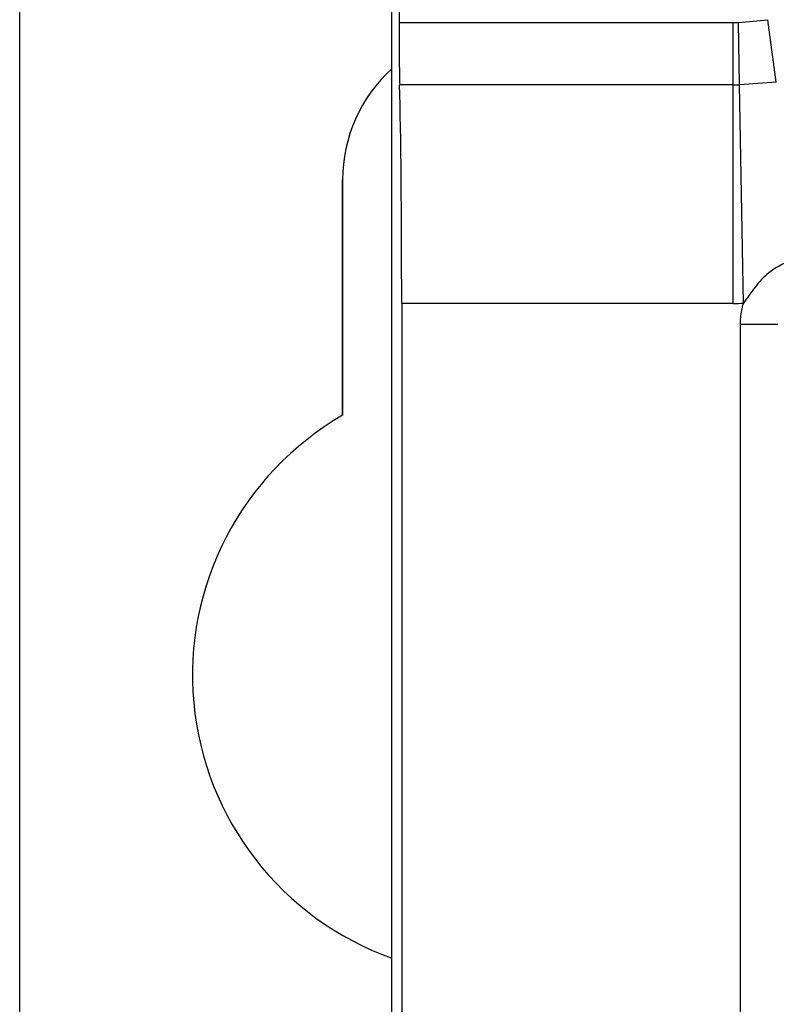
# Model space of a CAD drawing. Header units: millimetres. Extents: x -0.201 to 0.721, y -0.195 to 0.483.
# Tile 33 of 188: x 0.027 to 0.037, y 0.057 to 0.07. Entities that reach past the tile are written whole.
import ezdxf

# ---------------------------------------------------------------- set-up
doc = ezdxf.new("R2010")
doc.units = ezdxf.units.MM

msp = doc.modelspace()

# ---------------------------------------------------------------- linework, layer by layer
at = {"color": 7, "linetype": 'Continuous', "lineweight": 25}
for p, q in [((0.027287, 0.04335), (0.027287, 0.27535)), ((0.032242, 0.043306), (0.032242, 0.275393)), ((0.032338, 0.078253), (0.032338, 0.070447)), ((0.032338, 0.070447), (0.036786, 0.070447)), ((0.036786, 0.069615), (0.036786, 0.070447)), ((0.036856, 0.070447), (0.037248, 0.070484)), ((0.036871, 0.069616), (0.036856, 0.070447)), ((0.037361, 0.069653), (0.037248, 0.070484)), ((0.037361, 0.069653), (0.036871, 0.069616)), ((0.036786, 0.069615), (0.032346, 0.069615)), ((0.036786, 0.066705), (0.036786, 0.069615)), ((0.036923, 0.066706), (0.036871, 0.069616)), ((0.031587, 0.06835), (0.031587, 0.065214)), ((0.031587, 0.06835), (0.031587, 0.06835)), ((0.031587, 0.065214), (0.031587, 0.06835)), ((0.036786, 0.066705), (0.032373, 0.066705)), ((0.032373, 0.066705), (0.032373, 0.043437)), ((0.037383, 0.066425), (0.036883, 0.066425)), ((0.036883, 0.047946), (0.036883, 0.066425)), ((0.031587, 0.065214), (0.031587, 0.065214))]:
    msp.add_line(p, q, dxfattribs=at)
for centre, radius, start, end in [((0.036786, 0.07435), 0.0039031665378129, 270, 271.027652), ((0.033587, 0.06835), 0.002, 132.238042, 179.998958), ((0.033587, 0.06835), 0.0020000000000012, 132.240505, 179.998897), ((0.036786, 0.07435), 0.004734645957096, 270, 271.027652), ((0.036786, 0.07435), 0.0076448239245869, 270, 271.027652), ((0.033587, 0.06175), 0.004, 120, 250.360183), ((0.033587, 0.06175), 0.0040000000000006, 120, 250.359215)]:
    msp.add_arc(centre, radius, start, end, dxfattribs=at)
for centre, major_axis, start_param, end_param in [((0.032356, 0.070447), (0, 0.001000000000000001), 1.57079632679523, 2.552561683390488), ((0.032312, 0.066705), (0, 0.003500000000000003), 4.712388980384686, 5.694154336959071)]:
    msp.add_ellipse(centre, major_axis=major_axis, ratio=0.017435, start_param=start_param, end_param=end_param, dxfattribs=at)
for points, knots in [([(0.0375485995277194, 0.0672791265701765), (0.0374475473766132, 0.0672293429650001), (0.0372678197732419, 0.0671407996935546), (0.0370734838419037, 0.0669235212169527), (0.0369736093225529, 0.0667791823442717), (0.0369230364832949, 0.0667060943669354)], [0, 0, 0, 0, 0.388018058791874, 0.6901145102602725, 1, 1, 1, 1]), ([(0.0368826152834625, 0.0664246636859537), (0.0368855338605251, 0.0664868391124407), (0.036890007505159, 0.0665821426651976), (0.0369145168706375, 0.0666741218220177), (0.0369230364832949, 0.0667060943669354)], [0, 0, 0, 0, 0.6523935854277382, 1, 1, 1, 1])]:
    msp.add_open_spline(points, degree=3, knots=knots, dxfattribs=at)

doc.saveas('drawing.dxf')
